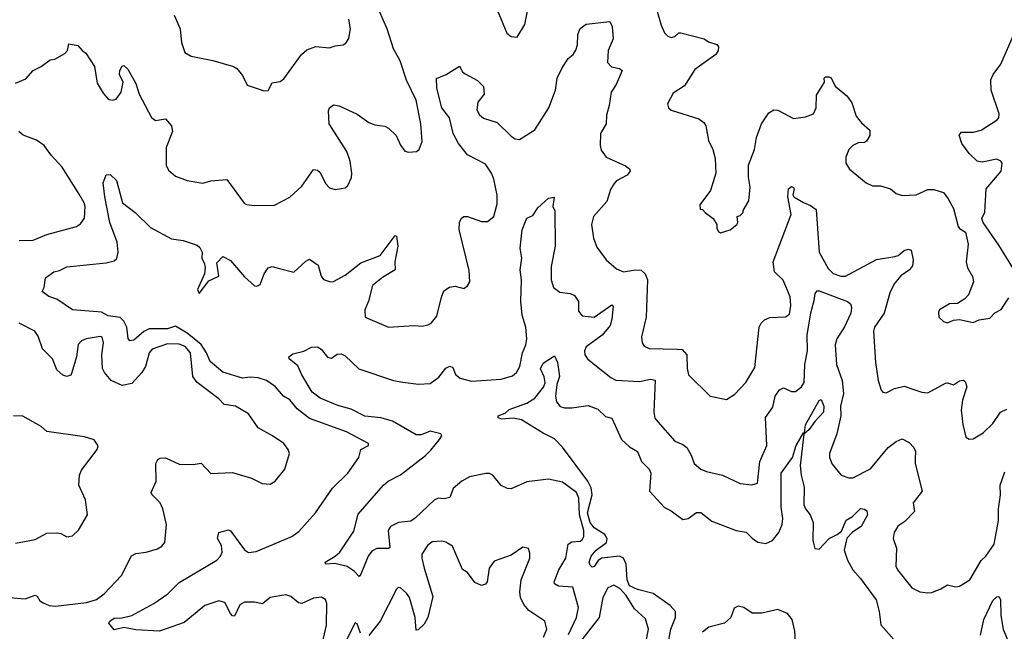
# Model space of a CAD drawing. Extents: x 2199565 to 2323334, y 894172 to 1018966.
# Tile 234 of 256: x 2210267 to 2215252, y 1009704 to 1012802. Entities that reach past the tile are written whole.
import ezdxf

# ---------------------------------------------------------------- set-up
doc = ezdxf.new("R2010")
doc.units = 0

msp = doc.modelspace()

# ---------------------------------------------------------------- linework, layer by layer
at = {"layer": '0CON10XD'}
for points in [[(2210245, 1012480), (2210297.3, 1012502.7), (2210335.7, 1012544.3), (2210375.7, 1012564.3), (2210421.7, 1012598.3), (2210445, 1012602.5), (2210495, 1012631.2), (2210508.8, 1012645), (2210515, 1012680), (2210560.7, 1012670.7), (2210582.5, 1012645), (2210602.3, 1012632.3), (2210645.8, 1012565), (2210659.7, 1012479.7), (2210689.1, 1012429.1), (2210715, 1012400), (2210735, 1012393.8), (2210755, 1012398.8), (2210780, 1012435), (2210791.2, 1012485), (2210772.5, 1012525), (2210774, 1012544), (2210785, 1012566.7), (2210795, 1012570), (2210815, 1012551.2), (2210855, 1012479.2), (2210871.8, 1012425), (2210935, 1012305.7), (2210955, 1012291.1), (2211005, 1012300.6), (2211035.6, 1012265), (2211041.4, 1012235), (2211008.1, 1012155), (2211008.9, 1012065), (2211019.7, 1012039.7), (2211055, 1012010), (2211115, 1011987.1), (2211195, 1011974.3), (2211235, 1011985.8), (2211315, 1011993.3), (2211403.4, 1011873.4), (2211415.7, 1011865.7), (2211455, 1011861.4), (2211557.6, 1011862.4), (2211635, 1011902.5), (2211695, 1011959.2), (2211755, 1012043.8), (2211775, 1012040), (2211787.8, 1012027.8), (2211815, 1011972), (2211835, 1011950), (2211865, 1011941.2), (2211896.4, 1011946.4), (2211915, 1011950), (2211928.3, 1011961.7), (2211947.5, 1012002.5), (2211948, 1012025), (2211940, 1012085), (2211923.9, 1012133.9), (2211833.5, 1012275), (2211829.7, 1012340.3), (2211836.2, 1012355), (2211855, 1012370), (2211885, 1012365.8), (2211975, 1012322.9), (2212035, 1012280.6), (2212065, 1012269.4), (2212115, 1012263.1), (2212135, 1012253.1), (2212172.9, 1012215), (2212195, 1012166.7), (2212216.4, 1012136.4), (2212235, 1012131.2), (2212275.9, 1012134.1), (2212288.8, 1012145), (2212304, 1012185), (2212298.6, 1012275), (2212274.4, 1012395), (2212226.3, 1012496.3), (2212193.1, 1012593.1), (2212160, 1012655), (2212127.1, 1012755), (2212075, 1012873.8)], [(2211048.6, 1012825), (2211079.2, 1012755), (2211087, 1012687), (2211102.5, 1012635), (2211135, 1012617.5), (2211245.5, 1012595.5), (2211350, 1012565), (2211366.2, 1012555), (2211395, 1012520), (2211419.5, 1012469.5), (2211505, 1012442), (2211525, 1012444), (2211545, 1012482), (2211585, 1012488.1), (2211605, 1012502.5), (2211694.4, 1012625), (2211720.5, 1012649.5), (2211765.7, 1012665.7), (2211835, 1012659.2), (2211865, 1012670), (2211905, 1012673.8), (2211917.7, 1012682.3), (2211933.2, 1012706.8), (2211942.2, 1012755), (2211933.1, 1012805)], [(2212685, 1012852.5), (2212734.1, 1012734.1), (2212755, 1012717.5), (2212785, 1012713.3), (2212825, 1012777.5), (2212838.8, 1012845)], [(2213491.9, 1012855), (2213514.5, 1012774.5), (2213532.5, 1012735), (2213548.3, 1012718.3), (2213565, 1012711.9), (2213585, 1012717.5), (2213605, 1012735.8), (2213615, 1012735.8), (2213732.5, 1012705), (2213755, 1012689.2), (2213797, 1012677), (2213806, 1012665), (2213804, 1012645), (2213792.5, 1012625), (2213685, 1012549.2), (2213632.6, 1012467.4), (2213575, 1012429.2), (2213546.7, 1012375), (2213552.5, 1012355), (2213565, 1012343.3), (2213705, 1012300), (2213731.2, 1012281.2), (2213741.2, 1012265), (2213755, 1012190), (2213776.2, 1012145), (2213788.3, 1012098.3), (2213791.2, 1012025), (2213765, 1011937.5), (2213710, 1011865), (2213711.7, 1011841.7), (2213725, 1011840), (2213737.5, 1011825), (2213777.5, 1011795), (2213797.5, 1011765), (2213797.5, 1011745), (2213805, 1011730), (2213815, 1011722.5), (2213865, 1011737.5), (2213897.5, 1011765), (2213902.5, 1011775), (2213900, 1011805), (2213915, 1011810), (2213930, 1011825), (2213930, 1011835), (2213959.2, 1011885), (2213965.7, 1011954.3), (2213957.3, 1012005), (2213957.9, 1012065), (2213987.8, 1012145), (2213998.5, 1012205), (2214022.2, 1012275), (2214059.8, 1012330.2), (2214085, 1012345.8), (2214105, 1012342.9), (2214185, 1012301.4), (2214245, 1012310), (2214286.2, 1012325), (2214299.2, 1012355), (2214301.2, 1012418.8), (2214342.5, 1012485), (2214340, 1012505), (2214347.5, 1012512.5), (2214365, 1012513.3), (2214375, 1012506.7), (2214395.8, 1012465), (2214455, 1012417.1), (2214480.5, 1012380.5), (2214502.7, 1012312.7), (2214529.4, 1012279.4), (2214571.7, 1012241.7), (2214571.4, 1012215), (2214555, 1012186), (2214545, 1012180), (2214512.1, 1012177.9), (2214486.2, 1012165), (2214465, 1012143.8), (2214450, 1012105), (2214450, 1012075), (2214469.2, 1012045), (2214553.3, 1011975), (2214585, 1011960), (2214625, 1011960), (2214675.8, 1011945.8), (2214705, 1011921.2), (2214735, 1011912), (2214805.5, 1011914.5), (2214865, 1011942.2), (2214895, 1011942.7), (2214945, 1011927.5), (2214968.9, 1011895), (2214994.4, 1011845), (2215018, 1011755), (2215025, 1011744), (2215056.7, 1011725), (2215070, 1011665), (2215060, 1011575), (2215066.2, 1011545), (2215091.7, 1011501.7), (2215096.2, 1011475), (2215070.7, 1011409.3), (2215052.3, 1011387.7), (2215015, 1011363.8), (2214975, 1011362.5), (2214925, 1011332.5), (2214919.3, 1011320.7), (2214921.2, 1011295), (2214945, 1011273.3), (2214965, 1011266.7), (2214995, 1011280), (2215025, 1011283.3), (2215095, 1011268), (2215125, 1011281.2), (2215180, 1011290), (2215205, 1011317.5), (2215236, 1011335), (2215275, 1011393.3)], [(2212403.1, 1011396.9), (2212415, 1011428.8), (2212443.2, 1011446.8), (2212472.3, 1011452.3), (2212515, 1011441.2), (2212535, 1011453.3), (2212545.6, 1011474.4), (2212542.1, 1011532.1), (2212491.3, 1011738.7), (2212493.3, 1011775), (2212503.4, 1011796.6), (2212515, 1011805.8), (2212535, 1011805.7), (2212605, 1011780), (2212635, 1011780), (2212667.1, 1011805), (2212685, 1011870), (2212685, 1011912.5), (2212668.2, 1011995), (2212655.4, 1012025), (2212625, 1012070.4), (2212535, 1012117.3), (2212488.2, 1012175), (2212461.6, 1012225), (2212443.2, 1012305), (2212405.2, 1012355), (2212378.5, 1012455), (2212376.7, 1012503.3), (2212426.1, 1012523.9), (2212493.9, 1012566.1), (2212508.3, 1012538.3), (2212521.9, 1012528.1), (2212585, 1012494.1), (2212615, 1012463.8), (2212617.9, 1012425), (2212586.1, 1012385), (2212581.9, 1012345), (2212595, 1012320), (2212615, 1012303.8), (2212685, 1012281.5), (2212755, 1012211.8), (2212775, 1012198.5), (2212797.5, 1012195), (2212875, 1012243.8), (2212945.7, 1012355), (2212979.2, 1012445), (2212988, 1012505), (2213011.2, 1012555), (2213043.8, 1012605), (2213068.8, 1012625), (2213083, 1012647), (2213090.8, 1012675), (2213092.3, 1012727.7), (2213105, 1012757.5), (2213135, 1012780), (2213255, 1012792.5), (2213266.7, 1012766.7), (2213271.1, 1012705), (2213247.1, 1012645), (2213242.9, 1012585), (2213262.7, 1012562.7), (2213304.4, 1012554.4), (2213318, 1012545), (2213286.5, 1012473.5), (2213262.1, 1012435), (2213252.3, 1012367.7), (2213237.6, 1012317.6), (2213236.9, 1012275), (2213208.2, 1012225), (2213205.5, 1012165.5), (2213211.7, 1012141.7), (2213235.8, 1012105), (2213335, 1012062.1), (2213355, 1012047.1), (2213358.5, 1012035), (2213343.1, 1012015), (2213289.2, 1011985), (2213277.4, 1011972.6), (2213258, 1011942), (2213239.4, 1011880.6), (2213173.1, 1011805), (2213162.2, 1011765), (2213171.5, 1011695), (2213189.8, 1011649.8), (2213236, 1011586), (2213289.3, 1011539.3), (2213325, 1011524.4), (2213385, 1011535.7), (2213413.9, 1011533.9), (2213434.2, 1011514.2), (2213445.8, 1011485), (2213439.1, 1011295), (2213415.6, 1011195), (2213419.2, 1011165), (2213428.3, 1011148.3), (2213455, 1011136.9), (2213596.3, 1011133.7), (2213621.1, 1011131.1), (2213644.3, 1011105), (2213646.7, 1011035), (2213653.6, 1011003.6), (2213762.5, 1010895), (2213845, 1010878.8), (2213888, 1010905), (2213944.2, 1010965), (2213989.4, 1011040.6), (2214011.8, 1011245), (2214020.6, 1011265), (2214038.3, 1011281.7), (2214065, 1011294.2), (2214145, 1011297.5), (2214165, 1011310), (2214172, 1011355), (2214167.7, 1011397.7), (2214133.1, 1011483.1), (2214088.5, 1011525), (2214081.5, 1011575), (2214172.5, 1011815), (2214156, 1011905), (2214160, 1011945), (2214175, 1011956.7), (2214185, 1011952.5), (2214188.8, 1011945), (2214181.2, 1011915), (2214186, 1011905), (2214235.4, 1011875.4), (2214271.3, 1011861.3), (2214300, 1011840), (2214314.6, 1011625), (2214361.1, 1011541.1), (2214386.3, 1011516.3), (2214425, 1011503.3), (2214447.6, 1011502.4), (2214605, 1011587.5), (2214697.9, 1011602.1), (2214715, 1011608), (2214745, 1011633.3), (2214765, 1011640), (2214780, 1011635), (2214791.2, 1011585), (2214788, 1011555), (2214772, 1011535), (2214728.9, 1011505), (2214694.5, 1011465), (2214672.1, 1011417.9), (2214643.5, 1011315), (2214595.8, 1011245), (2214590.8, 1011225), (2214600, 1011065), (2214612.9, 1010975), (2214628.8, 1010925), (2214637.5, 1010915), (2214655, 1010912), (2214696.5, 1010933.5), (2214745, 1010945.5), (2214795, 1010929.6), (2214835, 1010914.7), (2214865, 1010912.7), (2214955, 1010961.2), (2214965, 1010963.6), (2214995, 1010953.1), (2215025, 1010973.1), (2215045, 1010975.8), (2215055, 1010970), (2215062.4, 1010942.4), (2215040.4, 1010875), (2215033.3, 1010825), (2215042.3, 1010752.3), (2215057, 1010687), (2215075, 1010677.5), (2215095, 1010680), (2215145, 1010708.8), (2215195, 1010756.2), (2215232.5, 1010815), (2215265, 1010828.9)], [(2215295.8, 1011545), (2215225, 1011660), (2215146, 1011775), (2215138.8, 1011795), (2215153, 1011827), (2215161.2, 1011945), (2215236.7, 1012035), (2215241.2, 1012075), (2215235, 1012086), (2215215, 1012095.7), (2215140, 1012080), (2215114.7, 1012084.7), (2215075, 1012124.3), (2215037.9, 1012175), (2215023.3, 1012216.7), (2215035, 1012232), (2215096.9, 1012233.1), (2215135, 1012243.1), (2215215.9, 1012294.1), (2215224.4, 1012305), (2215226.5, 1012325), (2215186.2, 1012445), (2215183.4, 1012496.6), (2215195.8, 1012525), (2215234.2, 1012575.8), (2215304.5, 1012735.5)], [(2210265, 1011683.6), (2210335, 1011684.6), (2210405, 1011714.4), (2210555, 1011754.2), (2210575, 1011768.8), (2210595, 1011797.5), (2210598.6, 1011855), (2210594, 1011875), (2210568.7, 1011918.7), (2210482.2, 1012055), (2210426.8, 1012115), (2210391.1, 1012165), (2210352.2, 1012192.2), (2210285, 1012217.5), (2210263.3, 1012235)], [(2211795.6, 1009625), (2211820.7, 1009735), (2211821.9, 1009845), (2211815.6, 1009865.6), (2211795, 1009878), (2211755, 1009872.9), (2211695, 1009844.5), (2211678.8, 1009848.8), (2211639.9, 1009879.9), (2211615, 1009889.3), (2211535, 1009875.3), (2211496.1, 1009843.9), (2211455, 1009851.9), (2211405, 1009852.2), (2211381.5, 1009838.5), (2211355, 1009780.8), (2211345, 1009782.2), (2211335, 1009794.4), (2211305, 1009850.8), (2211275, 1009858.9), (2211205, 1009835.3), (2211155.3, 1009795), (2211100.5, 1009749.5), (2210975, 1009705.5), (2210855, 1009711.8), (2210795, 1009724.5), (2210745, 1009712.5), (2210718, 1009745), (2210722.5, 1009755), (2210745, 1009771.2), (2210785, 1009773.3), (2210835, 1009785.3), (2210945.7, 1009845), (2211016.2, 1009895), (2211075, 1009952), (2211265.5, 1010064.5), (2211284.2, 1010085), (2211291.4, 1010105), (2211288.3, 1010138.3), (2211269.2, 1010175), (2211274.4, 1010205.6), (2211325, 1010218), (2211335, 1010214), (2211405, 1010117.5), (2211425, 1010104.3), (2211465, 1010108.9), (2211645.5, 1010184.5), (2211680.9, 1010209.1), (2211765, 1010303.8), (2211850.7, 1010429.3), (2211929.2, 1010505), (2211984.3, 1010585), (2211994.5, 1010625.5), (2212032.5, 1010645), (2212032.5, 1010655), (2211922, 1010715), (2211735, 1010782.2), (2211671.8, 1010831.7), (2211635, 1010877.5), (2211602.7, 1010895), (2211560, 1010945), (2211516.9, 1010975), (2211475, 1010988.2), (2211435, 1010991.2), (2211395, 1010986), (2211296.2, 1011016.2), (2211230.7, 1011070.7), (2211212.8, 1011115), (2211185, 1011156.7), (2211114.8, 1011215), (2211055, 1011250), (2211015, 1011236.9), (2210923.2, 1011236.8), (2210895, 1011223.6), (2210845, 1011178.4), (2210824.8, 1011174.8), (2210816.6, 1011186.6), (2210808.8, 1011245), (2210793.9, 1011275), (2210775, 1011293.5), (2210715, 1011302.6), (2210681.2, 1011321.2), (2210535, 1011332.3), (2210455, 1011386.9), (2210415, 1011399.2), (2210380, 1011425), (2210390, 1011445), (2210397.5, 1011495), (2210440, 1011525), (2210468.6, 1011531.4), (2210505, 1011551.1), (2210705, 1011570.5), (2210745, 1011581), (2210758, 1011592), (2210766, 1011625), (2210760, 1011675), (2210723.7, 1011775), (2210698.4, 1011905), (2210688.9, 1011975), (2210704.1, 1012015.9), (2210725, 1012017.3), (2210757.9, 1011987.9), (2210787.8, 1011875), (2210851.2, 1011825), (2210928.7, 1011748.7), (2211035, 1011691.7), (2211094.1, 1011684.1), (2211165, 1011659.4), (2211178.5, 1011648.5), (2211190.2, 1011625), (2211188.8, 1011595), (2211203.3, 1011565), (2211205.2, 1011545.2), (2211202.2, 1011515), (2211167.8, 1011435), (2211175, 1011415.5), (2211225, 1011479.1), (2211275, 1011503.3), (2211265, 1011570), (2211295, 1011602.5), (2211335, 1011583.1), (2211405, 1011500), (2211455, 1011454), (2211467.7, 1011452.3), (2211485, 1011460), (2211504.3, 1011515), (2211525.5, 1011544.5), (2211545, 1011552.5), (2211575.8, 1011544.2), (2211655, 1011523.8), (2211715, 1011578.8), (2211735, 1011588.8), (2211778.5, 1011558.5), (2211793.4, 1011503.4), (2211805, 1011486.2), (2211840, 1011475), (2211855, 1011476.2), (2211915, 1011508.1), (2211995, 1011571.1), (2212091.7, 1011608.3), (2212168.3, 1011708.3), (2212175.6, 1011705), (2212180.9, 1011655), (2212167.1, 1011575), (2212168.5, 1011535), (2212103.1, 1011496.9), (2212053.6, 1011455), (2212033.2, 1011376.8), (2212015, 1011332.5), (2212016.2, 1011295), (2212135, 1011244.4), (2212265, 1011253.1), (2212305, 1011250), (2212334.1, 1011255.9), (2212350, 1011265), (2212379.5, 1011300.5), (2212403.1, 1011396.9)], [(2213045, 1009688.1), (2213086.4, 1009773.6), (2213095.6, 1009825), (2213067.6, 1009927.6), (2212995, 1009932.4), (2212975.6, 1009945), (2212972.7, 1009955), (2212997.5, 1010015), (2213031.6, 1010075), (2213043.4, 1010146.6), (2213062.7, 1010157.3), (2213105, 1010160.9), (2213115, 1010167.1), (2213123.8, 1010185), (2213122.8, 1010215), (2213101.7, 1010295), (2213098.3, 1010378.3), (2213087.1, 1010407.1), (2213015, 1010460), (2212945, 1010474.6), (2212835, 1010461.1), (2212755, 1010425.7), (2212737, 1010427), (2212705, 1010442.5), (2212662, 1010495), (2212645, 1010503.3), (2212626.6, 1010503.4), (2212545, 1010487.1), (2212505, 1010465.4), (2212462.6, 1010427.4), (2212445, 1010382.9), (2212415.4, 1010375.4), (2212385, 1010378), (2212365, 1010368.7), (2212271, 1010279), (2212247.1, 1010262.9), (2212185, 1010255.2), (2212143.8, 1010235), (2212131.8, 1010215), (2212140.8, 1010129.2), (2212135, 1010124.5), (2212075.7, 1010124.3), (2212049.2, 1010110.8), (2212031.8, 1010085), (2211995, 1009993.3), (2211985, 1009981.2), (2211959.7, 1010009.7), (2211925, 1010032.3), (2211862.7, 1010047.3), (2211817.5, 1010045), (2211813.9, 1010053.9), (2211865, 1010084.4), (2211887.5, 1010105), (2211958, 1010212), (2211981.5, 1010298.5), (2212109.5, 1010445), (2212132.2, 1010465), (2212195, 1010496.7), (2212322.2, 1010595), (2212348, 1010622), (2212392.9, 1010675), (2212404, 1010695), (2212398.8, 1010705), (2212345, 1010718.3), (2212300.1, 1010699.9), (2212275, 1010700.3), (2212155, 1010769.1), (2212095.2, 1010785.2), (2212015, 1010794.8), (2211945, 1010829.7), (2211878.1, 1010848.1), (2211788.1, 1010885), (2211748.5, 1010915), (2211695, 1011003.1), (2211675, 1011049.2), (2211632, 1011085), (2211630, 1011095), (2211650.6, 1011109.4), (2211705, 1011122.7), (2211745, 1011142.9), (2211775, 1011145.6), (2211794, 1011134), (2211825, 1011093.1), (2211845, 1011088), (2211875, 1011108.8), (2211895, 1011110), (2211915, 1011099.2), (2211984, 1011034), (2212158.8, 1010975), (2212207, 1010967), (2212285.6, 1010955.6), (2212345, 1010958.9), (2212389.1, 1010990.9), (2212425, 1011037.5), (2212445, 1011046.4), (2212460.7, 1011040.7), (2212474.3, 1011005), (2212496.6, 1010986.6), (2212555, 1010970.9), (2212705, 1010981.5), (2212761.8, 1010998.2), (2212781.9, 1011015), (2212799.6, 1011045), (2212812.5, 1011115), (2212830.4, 1011155), (2212834.6, 1011185), (2212830, 1011245), (2212811.3, 1011305), (2212803.6, 1011375), (2212808, 1011485), (2212801.1, 1011535), (2212809.4, 1011595), (2212800.9, 1011645), (2212811.7, 1011738.3), (2212835, 1011797.5), (2212865, 1011810), (2212890.5, 1011849.5), (2212945, 1011897.7), (2212973.6, 1011903.6), (2212966.7, 1011855), (2212976.7, 1011833.3), (2212977.7, 1011655), (2212957.4, 1011552.6), (2212958.2, 1011485), (2212970.6, 1011445), (2213001.7, 1011421.7), (2213054.6, 1011414.6), (2213076.9, 1011405), (2213095.6, 1011375), (2213095.7, 1011325), (2213115, 1011301.9), (2213175, 1011295.5), (2213265, 1011357.5), (2213271.7, 1011351.7), (2213265.9, 1011285), (2213256.7, 1011253.3), (2213215.6, 1011204.4), (2213135.8, 1011145), (2213127.1, 1011125), (2213128, 1011105), (2213142.5, 1011085), (2213187.2, 1011047.2), (2213259.5, 1010989.5), (2213285, 1010976.4), (2213405, 1010970), (2213460.9, 1010980.9), (2213485, 1010976), (2213477.1, 1010815), (2213483.2, 1010783.2), (2213498.6, 1010765), (2213585, 1010667.1), (2213625, 1010650.5), (2213644.5, 1010635), (2213667.2, 1010597.2), (2213682, 1010555), (2213715, 1010525.8), (2213745, 1010513.1), (2213825, 1010495.6), (2213915, 1010453.1), (2213974.1, 1010445.9), (2214003.3, 1010455), (2214014, 1010565), (2214050.4, 1010645), (2214042.9, 1010787.1), (2214079.8, 1010840.2), (2214091.8, 1010895), (2214113.4, 1010926.6), (2214135, 1010937.5), (2214175, 1010919.2), (2214195, 1010918.5), (2214225, 1010943.3), (2214239.3, 1010965), (2214241.7, 1011055), (2214256.3, 1011125), (2214254.2, 1011205), (2214272.6, 1011317.4), (2214289.7, 1011379.7), (2214295.5, 1011415), (2214305, 1011428.1), (2214315, 1011429.1), (2214459.2, 1011375), (2214472.9, 1011362.9), (2214478.2, 1011345), (2214475.3, 1011315), (2214444, 1011246), (2214403.7, 1011185), (2214395.7, 1011155.7), (2214402.4, 1011055), (2214431.1, 1010975), (2214438.1, 1010908.1), (2214423.6, 1010845), (2214424.2, 1010795), (2214404.4, 1010705), (2214368.1, 1010605), (2214367.1, 1010585), (2214381.3, 1010551.3), (2214425.9, 1010495.9), (2214465, 1010481.2), (2214485, 1010482), (2214575, 1010526.5), (2214665.2, 1010634.8), (2214705, 1010666.1), (2214735, 1010678.9), (2214770.7, 1010660.7), (2214795, 1010635.8), (2214802.9, 1010615), (2214801.5, 1010578.5), (2214801.5, 1010555), (2214835.8, 1010415), (2214790.6, 1010355), (2214798.3, 1010311.7), (2214748.6, 1010261.4), (2214713.8, 1010236.2), (2214694.3, 1010205), (2214689.2, 1010175), (2214705.8, 1010125), (2214702.5, 1010035), (2214711.2, 1010015), (2214783.8, 1009925), (2214824.3, 1009904.3), (2214865, 1009899.2), (2214885, 1009900.8), (2214930.6, 1009919.4), (2214965, 1009940), (2215005, 1009930), (2215025, 1009932.9), (2215077.5, 1009965), (2215135, 1010063.3), (2215158.1, 1010085), (2215201.9, 1010145), (2215222.7, 1010265), (2215222.5, 1010325), (2215233.8, 1010395), (2215232.3, 1010445), (2215255, 1010512)], [(2210215, 1009875.7), (2210295, 1009868.5), (2210345, 1009886.9), (2210355, 1009882.9), (2210369.6, 1009859.6), (2210385, 1009847.9), (2210415.3, 1009835.3), (2210448.1, 1009831.9), (2210605, 1009850.5), (2210655, 1009865.6), (2210694.2, 1009895), (2210783, 1009987), (2210832.5, 1010087.5), (2210855, 1010098.9), (2210907.5, 1010105), (2210965, 1010122.5), (2210986.2, 1010135), (2211001.2, 1010155), (2211009.4, 1010245), (2210990.9, 1010325), (2210978.9, 1010355), (2210937.8, 1010395), (2210931.9, 1010408.1), (2210958.5, 1010465), (2210955.8, 1010554.2), (2210965.6, 1010574.4), (2210978.1, 1010581.9), (2211005, 1010583.1), (2211075, 1010551.1), (2211145, 1010550), (2211185, 1010555.7), (2211235, 1010504.2), (2211345, 1010509.4), (2211440.5, 1010480.5), (2211495, 1010453.8), (2211535, 1010450), (2211561.2, 1010465), (2211609.2, 1010525), (2211632.9, 1010605), (2211627.1, 1010625), (2211605, 1010656), (2211547.5, 1010695), (2211474, 1010735), (2211425, 1010805.8), (2211360, 1010845), (2211302.4, 1010852.4), (2211275, 1010881.4), (2211165, 1010964.4), (2211144, 1010995), (2211131.6, 1011115), (2211105, 1011146.1), (2211075, 1011159.4), (2211015, 1011160.6), (2210937.3, 1011132.7), (2210923.1, 1011115), (2210904.7, 1011045), (2210885.5, 1011015), (2210835, 1010959.6), (2210785, 1010949.6), (2210730.5, 1010975), (2210695.5, 1011015), (2210686.9, 1011035), (2210683.3, 1011105), (2210691.5, 1011165), (2210685, 1011193.8), (2210675, 1011197.8), (2210603.7, 1011186.3), (2210580, 1011175), (2210563.2, 1011156.8), (2210554.6, 1011095), (2210529.3, 1011010.7), (2210525, 1011001.2), (2210505.8, 1010994.2), (2210485, 1011000.8), (2210455, 1011028), (2210432.2, 1011085), (2210382.2, 1011135), (2210359.7, 1011199.7), (2210344, 1011225), (2210265, 1011264.7)], [(2213337, 1010045), (2213325, 1010075.4), (2213304.7, 1010084.7), (2213215, 1010075.3), (2213196.5, 1010063.5), (2213175, 1010032.9), (2213165, 1010030), (2213155, 1010040), (2213149.6, 1010055), (2213160.3, 1010085), (2213185.3, 1010115), (2213238.4, 1010155), (2213242.2, 1010175), (2213229.6, 1010195), (2213175, 1010228.2), (2213154.7, 1010255), (2213142.4, 1010305), (2213165.8, 1010395), (2213160.8, 1010430.8), (2213144.1, 1010464.1), (2213015, 1010636.9), (2212975, 1010680), (2212917.3, 1010707.3), (2212808, 1010775), (2212765, 1010783.1), (2212708.5, 1010778.5), (2212690, 1010785), (2212690, 1010795), (2212725, 1010809.5), (2212745, 1010827.9), (2212835, 1010859.6), (2212875.3, 1010884.7), (2212918.9, 1010941.1), (2212927.4, 1010962.6), (2212923.2, 1010993.2), (2212904.3, 1011034.3), (2212917, 1011063), (2212975, 1011100), (2212989.7, 1011065), (2212999.4, 1010995), (2212986.4, 1010953.6), (2212980.3, 1010895), (2212985.8, 1010865.8), (2213003.6, 1010843.6), (2213025, 1010836.7), (2213063.1, 1010836.9), (2213145, 1010848.1), (2213195, 1010829.2), (2213232.7, 1010792.7), (2213265, 1010784), (2213313.8, 1010675), (2213355, 1010638.8), (2213394.4, 1010615), (2213414.7, 1010565), (2213454.8, 1010524.8), (2213462.3, 1010505), (2213455.5, 1010415), (2213532, 1010332), (2213565.8, 1010315), (2213625, 1010270), (2213652.5, 1010275), (2213694.5, 1010305.5), (2213715, 1010305.6), (2213772, 1010262), (2213894.6, 1010214.6), (2213945, 1010206.9), (2213975, 1010176.7), (2214005, 1010155.5), (2214045, 1010149.6), (2214079.2, 1010165), (2214110.7, 1010205), (2214127.2, 1010245), (2214131.6, 1010275), (2214123, 1010333), (2214122.4, 1010505), (2214180.4, 1010585), (2214199.1, 1010645), (2214235, 1010710), (2214240, 1010710), (2214245, 1010750), (2214315, 1010873.3), (2214325, 1010878.8), (2214339.4, 1010845), (2214336.5, 1010815), (2214292.7, 1010767.3), (2214265, 1010725.7), (2214236.7, 1010703.3), (2214219.2, 1010545), (2214223.7, 1010495), (2214238.4, 1010435), (2214237.3, 1010345), (2214245.2, 1010325.2), (2214270, 1010295), (2214285.4, 1010255), (2214283.7, 1010163.7), (2214293.8, 1010123.8), (2214315, 1010120.6), (2214366.4, 1010175), (2214405.9, 1010194.1), (2214427.6, 1010212.4), (2214452, 1010268), (2214484, 1010286), (2214525, 1010325.9), (2214545, 1010323.8), (2214556.4, 1010315), (2214559.5, 1010295), (2214527.8, 1010235), (2214483.5, 1010206.5), (2214454.5, 1010175.5), (2214442.1, 1010115), (2214459.1, 1010065), (2214486.1, 1010015), (2214525, 1009972.2), (2214603.2, 1009863.2), (2214618.3, 1009805), (2214626.7, 1009736.7), (2214705, 1009649.2)], [(2210245, 1010151.2), (2210345, 1010168.8), (2210405, 1010201.2), (2210455, 1010203.8), (2210475, 1010200), (2210505, 1010183.3), (2210535, 1010187.5), (2210565, 1010217.5), (2210610, 1010295), (2210600.5, 1010370.5), (2210566.7, 1010445), (2210570, 1010495), (2210579.3, 1010520.7), (2210660, 1010625), (2210663.6, 1010643.6), (2210643.6, 1010673.6), (2210595, 1010690), (2210405, 1010715.7), (2210375, 1010742), (2210283.6, 1010793.6), (2210235, 1010796)], [(2212919.2, 1009675), (2212935.6, 1009715), (2212925.5, 1009755.5), (2212845, 1009809.2), (2212819.8, 1009839.8), (2212803.5, 1009875), (2212799.1, 1009905), (2212806.5, 1009965), (2212849.2, 1010075), (2212850.7, 1010100.7), (2212843, 1010123), (2212815, 1010130), (2212755, 1010090.8), (2212669.7, 1010060.3), (2212644.4, 1010025), (2212634.2, 1009955.8), (2212625, 1009943.8), (2212605, 1009936.2), (2212570.9, 1009950.9), (2212535, 1010002), (2212508.3, 1010018.3), (2212458.8, 1010135), (2212425, 1010156), (2212405, 1010160.8), (2212355, 1010158), (2212331.7, 1010138.3), (2212303.3, 1010095), (2212302.5, 1010075), (2212314.6, 1010025), (2212359.4, 1009880.6), (2212333.2, 1009775), (2212315, 1009741.1), (2212285, 1009711.2), (2212275, 1009710), (2212268.8, 1009775), (2212241.2, 1009875), (2212225, 1009898.1), (2212195, 1009923.8), (2212184, 1009926), (2212175, 1009917.5), (2212091.6, 1009755), (2212035, 1009682.5)], [(2213549.5, 1009635), (2213564.3, 1009715), (2213587, 1009775), (2213587, 1009805), (2213560, 1009835), (2213475, 1009896.2), (2213395, 1009915.6), (2213354.9, 1009934.9), (2213343.1, 1009965), (2213337, 1010045)], [(2213425.5, 1009585), (2213450.4, 1009715), (2213435, 1009768), (2213379.1, 1009819.1), (2213338.2, 1009885), (2213305, 1009921.8), (2213275, 1009938.1), (2213245, 1009924.3), (2213220, 1009875), (2213200.3, 1009775), (2213105, 1009650.4)], [(2215132.1, 1009685), (2215149.6, 1009765), (2215195, 1009860), (2215215, 1009878.8), (2215225, 1009880), (2215233.8, 1009865), (2215235.4, 1009785), (2215247.1, 1009715), (2215295, 1009596)], [(2214197.4, 1009625), (2214192.2, 1009705), (2214178, 1009765), (2214155.3, 1009795.3), (2214105, 1009814.1), (2214025, 1009796.7), (2213976.4, 1009796.4), (2213933.3, 1009825), (2213905, 1009831.9), (2213885, 1009821.6), (2213867.3, 1009775), (2213835, 1009745.6), (2213756.1, 1009725), (2213725, 1009700.9)], [(2211991.9, 1009695), (2211975, 1009742.5), (2211965, 1009747.5), (2211922.9, 1009665)]]:
    msp.add_lwpolyline(points, dxfattribs=at)

doc.saveas('drawing.dxf')
